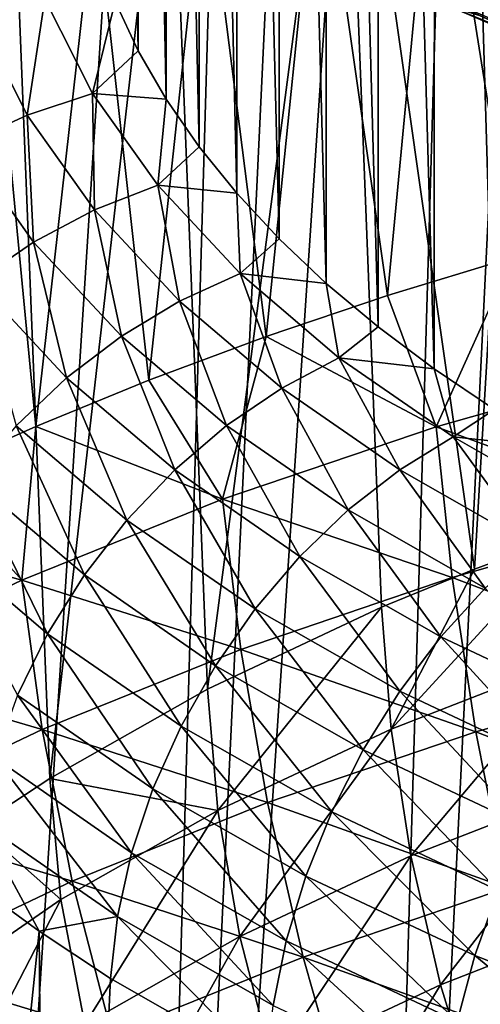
# Model space of a CAD drawing. Header units: metres. Extents: x -109 to 109, y -78 to 121.
# Tile 136 of 256: x -92.21 to -89.45, y 3.1 to 8.99. Entities that reach past the tile are written whole.
import ezdxf

# ---------------------------------------------------------------- set-up
doc = ezdxf.new("R2010")
doc.units = ezdxf.units.M
doc.layers.add('solid_508554_SW0001', color=7, linetype='CONTINUOUS')

msp = doc.modelspace()

# ---------------------------------------------------------------- linework, layer by layer
at = {"layer": 'solid_508554_SW0001'}
for points in [[(-94.014725, -8.435673, -15.007804), (-92.920418, 28.52816, -33.55991), (-91.794334, 27.889454, -34.674599)], [(-92.868195, -9.023515, -16.025379), (-94.014725, -8.435673, -15.007804), (-91.794334, 27.889454, -34.674599)], [(-92.868195, -9.023515, -16.025379), (-91.794334, 27.889454, -34.674599), (-90.549721, 27.300694, -35.685944)], [(-91.619385, -9.562899, -16.945078), (-92.868195, -9.023515, -16.025379), (-90.549721, 27.300694, -35.685944)], [(-91.619385, -9.562899, -16.945078), (-90.549721, 27.300694, -35.685944), (-89.88591, 27.026291, -36.150749)], [(-91.619385, -9.562899, -16.945078), (-89.88591, 27.026291, -36.150749), (-89.196869, 26.766157, -36.586704)], [(-90.276886, -10.043761, -17.764879), (-91.619385, -9.562899, -16.945078), (-89.196869, 26.766157, -36.586704)], [(-90.276886, -10.043761, -17.764879), (-89.196869, 26.766157, -36.586704), (-88.484703, 26.521063, -36.992531)], [(-90.276886, -10.043761, -17.764879), (-88.484703, 26.521063, -36.992531), (-87.751541, 26.291716, -37.367058)], [(-88.853622, -10.457082, -18.478622), (-90.276886, -10.043761, -17.764879), (-87.751541, 26.291716, -37.367058)], [(-89.357773, 18.890976, 3.408549), (-89.719765, 18.648476, 2.988527), (-89.363365, 6.659297, -17.777338)], [(-89.719765, 18.648476, 2.988527), (-90.056931, 18.396736, 2.552503), (-89.724564, 6.902003, -17.35696)], [(-89.719765, 18.648476, 2.988527), (-89.724564, 6.902003, -17.35696), (-89.363365, 6.659297, -17.777338)], [(-90.056931, 18.396736, 2.552503), (-90.367798, 18.136875, 2.102409), (-90.061104, 7.153999, -16.920488)], [(-90.056931, 18.396736, 2.552503), (-90.061104, 7.153999, -16.920488), (-89.724564, 6.902003, -17.35696)], [(-90.367798, 18.136875, 2.102409), (-90.651115, 17.869942, 1.640067), (-90.371346, 7.41406, -16.470051)], [(-90.367798, 18.136875, 2.102409), (-90.371346, 7.41406, -16.470051), (-90.061104, 7.153999, -16.920488)], [(-90.651115, 17.869942, 1.640067), (-90.905945, 17.596865, 1.167084), (-90.65403, 7.681118, -16.007494)], [(-90.651115, 17.869942, 1.640067), (-90.65403, 7.681118, -16.007494), (-90.371346, 7.41406, -16.470051)], [(-90.905945, 17.596865, 1.167084), (-91.131828, 17.318165, 0.684362), (-90.908264, 7.954329, -15.534279)], [(-90.905945, 17.596865, 1.167084), (-90.908264, 7.954329, -15.534279), (-90.65403, 7.681118, -16.007494)], [(-91.131828, 17.318165, 0.684362), (-91.328873, 17.033674, 0.191608), (-91.133629, 8.233125, -15.051389)], [(-91.131828, 17.318165, 0.684362), (-91.133629, 8.233125, -15.051389), (-90.908264, 7.954329, -15.534279)], [(-91.328873, 17.033674, 0.191608), (-91.497139, 16.743332, -0.311278), (-91.330231, 8.517589, -14.558682)], [(-91.328873, 17.033674, 0.191608), (-91.330231, 8.517589, -14.558682), (-91.133629, 8.233125, -15.051389)], [(-91.497139, 16.743332, -0.311278), (-91.636032, 16.447906, -0.822971), (-91.498077, 8.807886, -14.055874)], [(-91.497139, 16.743332, -0.311278), (-91.498077, 8.807886, -14.055874), (-91.330231, 8.517589, -14.558682)], [(-91.636032, 16.447906, -0.822971), (-91.63665, 9.103336, -13.544139), (-91.498077, 8.807886, -14.055874)], [(-90.265907, 11.20562, 13.097123), (-89.131874, 11.642653, 13.854087), (-89.48378, 5.702346, 16.540466)], [(-89.131874, 11.642653, 13.854087), (-88.905045, 5.916883, 16.906717), (-89.48378, 5.702346, 16.540466)], [(-91.310684, 10.716128, 12.249299), (-90.265907, 11.20562, 13.097123), (-91.083893, 4.985017, 15.304628)], [(-90.265907, 11.20562, 13.097123), (-90.04142, 5.474805, 16.150089), (-91.083893, 4.985017, 15.304628)], [(-90.265907, 11.20562, 13.097123), (-89.48378, 5.702346, 16.540466), (-90.04142, 5.474805, 16.150089)], [(-92.256554, 10.178703, 11.318451), (-91.310684, 10.716128, 12.249299), (-92.027992, 4.450012, 14.375097)], [(-91.310684, 10.716128, 12.249299), (-91.083893, 4.985017, 15.304628), (-92.027992, 4.450012, 14.375097)], [(-89.255669, 7.569259, 20.051378), (-88.98983, 10.635479, 18.653765), (-89.710968, 10.430228, 18.305412)], [(-90.00515, 7.340998, 19.66851), (-89.710968, 10.430228, 18.305412), (-90.41423, 10.209129, 17.927673)], [(-90.00515, 7.340998, 19.66851), (-89.255669, 7.569259, 20.051378), (-89.710968, 10.430228, 18.305412)], [(-90.732231, 7.095982, 19.254292), (-90.41423, 10.209129, 17.927673), (-91.096977, 9.974201, 17.521191)], [(-90.732231, 7.095982, 19.254292), (-90.00515, 7.340998, 19.66851), (-90.41423, 10.209129, 17.927673)], [(-92.256554, 10.178703, 11.318451), (-92.027992, 4.450012, 14.375097), (-92.462234, 4.165876, 13.879226)], [(-91.43528, 6.834766, 18.809662), (-91.096977, 9.974201, 17.521191), (-91.756927, 9.726319, 17.087337)], [(-91.43528, 6.834766, 18.809662), (-90.732231, 7.095982, 19.254292), (-91.096977, 9.974201, 17.521191)], [(-92.112732, 6.557915, 18.335617), (-91.756927, 9.726319, 17.087337), (-92.392509, 9.464593, 16.628069)], [(-92.112732, 6.557915, 18.335617), (-91.43528, 6.834766, 18.809662), (-91.756927, 9.726319, 17.087337)], [(-90.073517, 9.526573, -22.538115), (-89.958038, 9.335006, -22.305803), (-88.955849, 8.903606, -23.107883)], [(-89.060432, 9.089733, -23.349661), (-90.073517, 9.526573, -22.538115), (-88.955849, 8.903606, -23.107883)], [(-92.761055, 6.266958, 17.834858), (-92.112732, 6.557915, 18.335617), (-92.392509, 9.464593, 16.628069)], [(-89.958038, 9.335006, -22.305803), (-89.812401, 9.183904, -22.060932), (-88.824127, 8.759291, -22.851259)], [(-88.955849, 8.903606, -23.107883), (-89.958038, 9.335006, -22.305803), (-88.824127, 8.759291, -22.851259)], [(-89.812401, 9.183904, -22.060932), (-89.640388, 9.077196, -21.80987), (-88.668678, 8.660538, -22.58646)], [(-88.824127, 8.759291, -22.851259), (-89.812401, 9.183904, -22.060932), (-88.668678, 8.660538, -22.58646)], [(-92.457687, 9.007642, -13.489758), (-92.163963, 8.422745, -14.506948), (-92.057083, 9.11899, -13.464231)], [(-92.163963, 8.422745, -14.506948), (-91.772392, 8.552165, -14.448113), (-92.057083, 9.11899, -13.464231)], [(-92.057083, 9.11899, -13.464231), (-91.772392, 8.552165, -14.448113), (-91.63665, 9.103336, -13.544139)], [(-91.772392, 8.552165, -14.448113), (-91.498077, 8.807886, -14.055874), (-91.63665, 9.103336, -13.544139)], [(-89.640388, 9.077196, -21.80987), (-89.446472, 9.01766, -21.559147), (-88.493553, 8.609916, -22.320375)], [(-88.668678, 8.660538, -22.58646), (-89.640388, 9.077196, -21.80987), (-88.493553, 8.609916, -22.320375)], [(-92.540787, 8.247211, -14.534125), (-92.163963, 8.422745, -14.506948), (-92.457687, 9.007642, -13.489758)], [(-91.772392, 8.552165, -14.448113), (-91.330231, 8.517589, -14.558682), (-91.498077, 8.807886, -14.055874)], [(-92.163963, 8.422745, -14.506948), (-91.760422, 7.854297, -15.494342), (-91.772392, 8.552165, -14.448113)], [(-91.772392, 8.552165, -14.448113), (-91.38166, 8.001595, -15.402835), (-91.330231, 8.517589, -14.558682)], [(-91.760422, 7.854297, -15.494342), (-91.38166, 8.001595, -15.402835), (-91.772392, 8.552165, -14.448113)], [(-91.38166, 8.001595, -15.402835), (-91.133629, 8.233125, -15.051389), (-91.330231, 8.517589, -14.558682)], [(-92.540787, 8.247211, -14.534125), (-92.125015, 7.661539, -15.553003), (-92.163963, 8.422745, -14.506948)], [(-92.125015, 7.661539, -15.553003), (-91.760422, 7.854297, -15.494342), (-92.163963, 8.422745, -14.506948)], [(-92.468422, 7.42704, -15.577686), (-92.125015, 7.661539, -15.553003), (-92.540787, 8.247211, -14.534125)], [(-91.38166, 8.001595, -15.402835), (-90.908264, 7.954329, -15.534279), (-91.133629, 8.233125, -15.051389)], [(-91.760422, 7.854297, -15.494342), (-91.250252, 7.307992, -16.443609), (-91.38166, 8.001595, -15.402835)], [(-91.38166, 8.001595, -15.402835), (-90.887878, 7.47267, -16.320686), (-90.908264, 7.954329, -15.534279)], [(-91.250252, 7.307992, -16.443609), (-90.887878, 7.47267, -16.320686), (-91.38166, 8.001595, -15.402835)], [(-90.887878, 7.47267, -16.320686), (-90.65403, 7.681118, -16.007494), (-90.908264, 7.954329, -15.534279)], [(-92.125015, 7.661539, -15.553003), (-91.599167, 7.098479, -16.532549), (-91.760422, 7.854297, -15.494342)], [(-91.599167, 7.098479, -16.532549), (-91.250252, 7.307992, -16.443609), (-91.760422, 7.854297, -15.494342)], [(-90.887878, 7.47267, -16.320686), (-90.371346, 7.41406, -16.470051), (-90.65403, 7.681118, -16.007494)], [(-92.468422, 7.42704, -15.577686), (-91.927887, 6.848171, -16.585787), (-92.125015, 7.661539, -15.553003)], [(-91.927887, 6.848171, -16.585787), (-91.599167, 7.098479, -16.532549), (-92.125015, 7.661539, -15.553003)], [(-89.712135, 6.555916, 20.206812), (-89.255669, 7.569259, 20.051378), (-90.00515, 7.340998, 19.66851)], [(-88.364037, 6.937449, 20.843193), (-89.255669, 7.569259, 20.051378), (-89.712135, 6.555916, 20.206812)], [(-91.250252, 7.307992, -16.443609), (-90.638496, 6.787742, -17.346479), (-90.887878, 7.47267, -16.320686)], [(-90.887878, 7.47267, -16.320686), (-90.2957, 6.968879, -17.194099), (-90.371346, 7.41406, -16.470051)], [(-90.638496, 6.787742, -17.346479), (-90.2957, 6.968879, -17.194099), (-90.887878, 7.47267, -16.320686)], [(-92.230072, 6.561895, -16.602299), (-91.927887, 6.848171, -16.585787), (-92.468422, 7.42704, -15.577686)], [(-90.2957, 6.968879, -17.194099), (-90.061104, 7.153999, -16.920488), (-90.371346, 7.41406, -16.470051)], [(-89.712135, 6.555916, 20.206812), (-90.00515, 7.340998, 19.66851), (-90.732231, 7.095982, 19.254292)], [(-91.599167, 7.098479, -16.532549), (-90.96862, 6.562364, -17.463814), (-91.250252, 7.307992, -16.443609)], [(-90.96862, 6.562364, -17.463814), (-90.638496, 6.787742, -17.346479), (-91.250252, 7.307992, -16.443609)], [(-90.2957, 6.968879, -17.194099), (-89.724564, 6.902003, -17.35696), (-90.061104, 7.153999, -16.920488)], [(-91.927887, 6.848171, -16.585787), (-91.279694, 6.297091, -17.543837), (-91.599167, 7.098479, -16.532549)], [(-91.279694, 6.297091, -17.543837), (-90.96862, 6.562364, -17.463814), (-91.599167, 7.098479, -16.532549)], [(-90.992493, 6.121472, 19.471943), (-90.732231, 7.095982, 19.254292), (-91.43528, 6.834766, 18.809662)], [(-89.712135, 6.555916, 20.206812), (-90.732231, 7.095982, 19.254292), (-90.992493, 6.121472, 19.471943)], [(-90.638496, 6.787742, -17.346479), (-89.931465, 6.298378, -18.195129), (-90.2957, 6.968879, -17.194099)], [(-90.2957, 6.968879, -17.194099), (-89.611435, 6.495139, -18.015112), (-89.724564, 6.902003, -17.35696)], [(-89.931465, 6.298378, -18.195129), (-89.611435, 6.495139, -18.015112), (-90.2957, 6.968879, -17.194099)], [(-89.611435, 6.495139, -18.015112), (-89.363365, 6.659297, -17.777338), (-89.724564, 6.902003, -17.35696)], [(-88.364037, 6.937449, 20.843193), (-89.712135, 6.555916, 20.206812), (-88.283432, 6.03059, 21.178324)], [(-92.230072, 6.561895, -16.602299), (-91.565727, 5.997036, -17.585009), (-91.927887, 6.848171, -16.585787)], [(-91.565727, 5.997036, -17.585009), (-91.279694, 6.297091, -17.543837), (-91.927887, 6.848171, -16.585787)], [(-90.992493, 6.121472, 19.471943), (-91.43528, 6.834766, 18.809662), (-92.112732, 6.557915, 18.335617)], [(-90.96862, 6.562364, -17.463814), (-90.239693, 6.057941, -18.339102), (-90.638496, 6.787742, -17.346479)], [(-90.239693, 6.057941, -18.339102), (-89.931465, 6.298378, -18.195129), (-90.638496, 6.787742, -17.346479)], [(-89.611435, 6.495139, -18.015112), (-88.979172, 6.426955, -18.179768), (-89.363365, 6.659297, -17.777338)], [(-92.195908, 5.637386, 18.644131), (-92.112732, 6.557915, 18.335617), (-92.761055, 6.266958, 17.834858)], [(-92.499908, 6.245171, -16.581766), (-91.821205, 5.667987, -17.586535), (-92.230072, 6.561895, -16.602299)], [(-91.821205, 5.667987, -17.586535), (-91.565727, 5.997036, -17.585009), (-92.230072, 6.561895, -16.602299)], [(-90.992493, 6.121472, 19.471943), (-92.112732, 6.557915, 18.335617), (-92.195908, 5.637386, 18.644131)], [(-91.279694, 6.297091, -17.543837), (-90.530167, 5.778465, -18.44425), (-90.96862, 6.562364, -17.463814)], [(-89.712135, 6.555916, 20.206812), (-90.992493, 6.121472, 19.471943), (-89.617287, 5.652503, 20.547464)], [(-90.530167, 5.778465, -18.44425), (-90.239693, 6.057941, -18.339102), (-90.96862, 6.562364, -17.463814)], [(-89.712135, 6.555916, 20.206812), (-89.617287, 5.652503, 20.547464), (-88.283432, 6.03059, 21.178324)], [(-89.931465, 6.298378, -18.195129), (-89.134995, 5.844534, -18.981373), (-89.611435, 6.495139, -18.015112)], [(-89.611435, 6.495139, -18.015112), (-88.840912, 6.056019, -18.775648), (-88.979172, 6.426955, -18.179768)], [(-89.134995, 5.844534, -18.981373), (-88.840912, 6.056019, -18.775648), (-89.611435, 6.495139, -18.015112)], [(-92.195908, 5.637386, 18.644131), (-92.761055, 6.266958, 17.834858), (-93.379044, 5.962619, 17.30876)], [(-91.565727, 5.997036, -17.585009), (-90.797295, 5.465339, -18.508551), (-91.279694, 6.297091, -17.543837)], [(-90.797295, 5.465339, -18.508551), (-90.530167, 5.778465, -18.44425), (-91.279694, 6.297091, -17.543837)], [(-90.239693, 6.057941, -18.339102), (-89.418243, 5.589913, -19.15011), (-89.931465, 6.298378, -18.195129)], [(-89.418243, 5.589913, -19.15011), (-89.134995, 5.844534, -18.981373), (-89.931465, 6.298378, -18.195129)], [(-92.732185, 5.904106, -16.524586), (-92.041199, 5.316288, -17.548386), (-92.499908, 6.245171, -16.581766)], [(-92.041199, 5.316288, -17.548386), (-91.821205, 5.667987, -17.586535), (-92.499908, 6.245171, -16.581766)], [(-90.992493, 6.121472, 19.471943), (-92.195908, 5.637386, 18.644131), (-90.884109, 5.222204, 19.81945)], [(-90.992493, 6.121472, 19.471943), (-90.884109, 5.222204, 19.81945), (-89.617287, 5.652503, 20.547464)], [(-90.530167, 5.778465, -18.44425), (-89.685188, 5.297066, -19.27861), (-90.239693, 6.057941, -18.339102)], [(-89.685188, 5.297066, -19.27861), (-89.418243, 5.589913, -19.15011), (-90.239693, 6.057941, -18.339102)], [(-88.283432, 6.03059, 21.178324), (-89.617287, 5.652503, 20.547464), (-88.162941, 5.102181, 21.432627)], [(-92.195908, 5.637386, 18.644131), (-93.379044, 5.962619, 17.30876), (-93.313171, 5.106925, 17.728922)], [(-91.821205, 5.667987, -17.586535), (-91.035927, 5.124599, -18.53076), (-91.565727, 5.997036, -17.585009)], [(-91.035927, 5.124599, -18.53076), (-90.797295, 5.465339, -18.508551), (-91.565727, 5.997036, -17.585009)], [(-92.221466, 4.948721, -17.471296), (-92.041199, 5.316288, -17.548386), (-92.732185, 5.904106, -16.524586)], [(-89.982414, 4.744723, 16.497034), (-89.48378, 5.702346, 16.540466), (-88.905045, 5.916883, 16.906717)], [(-89.982414, 4.744723, 16.497034), (-88.905045, 5.916883, 16.906717), (-88.854874, 5.183435, 17.247746)], [(-90.797295, 5.465339, -18.508551), (-89.930695, 4.97164, -19.364393), (-90.530167, 5.778465, -18.44425)], [(-89.930695, 4.97164, -19.364393), (-89.685188, 5.297066, -19.27861), (-90.530167, 5.778465, -18.44425)], [(-92.041199, 5.316288, -17.548386), (-91.241455, 4.762816, -18.510452), (-91.821205, 5.667987, -17.586535)], [(-91.241455, 4.762816, -18.510452), (-91.035927, 5.124599, -18.53076), (-91.821205, 5.667987, -17.586535)], [(-89.982414, 4.744723, 16.497034), (-90.04142, 5.474805, 16.150089), (-89.48378, 5.702346, 16.540466)], [(-92.195908, 5.637386, 18.644131), (-93.313171, 5.106925, 17.728922), (-92.074867, 4.742909, 18.999741)], [(-92.195908, 5.637386, 18.644131), (-92.074867, 4.742909, 18.999741), (-90.884109, 5.222204, 19.81945)], [(-89.617287, 5.652503, 20.547464), (-90.884109, 5.222204, 19.81945), (-89.475807, 4.729501, 20.810465)], [(-89.617287, 5.652503, 20.547464), (-89.475807, 4.729501, 20.810465), (-88.162941, 5.102181, 21.432627)], [(-89.685188, 5.297066, -19.27861), (-88.751831, 4.857649, -20.03894), (-89.418243, 5.589913, -19.15011)], [(-91.021439, 4.256751, 15.654921), (-91.083893, 4.985017, 15.304628), (-90.04142, 5.474805, 16.150089)], [(-91.035927, 5.124599, -18.53076), (-90.150017, 4.61991, -19.405806), (-90.797295, 5.465339, -18.508551)], [(-91.021439, 4.256751, 15.654921), (-90.04142, 5.474805, 16.150089), (-89.982414, 4.744723, 16.497034)], [(-90.150017, 4.61991, -19.405806), (-89.930695, 4.97164, -19.364393), (-90.797295, 5.465339, -18.508551)], [(-92.221466, 4.948721, -17.471296), (-91.40992, 4.386967, -18.448017), (-92.041199, 5.316288, -17.548386)], [(-91.40992, 4.386967, -18.448017), (-91.241455, 4.762816, -18.510452), (-92.041199, 5.316288, -17.548386)], [(-89.930695, 4.97164, -19.364393), (-88.973274, 4.52088, -20.144209), (-89.685188, 5.297066, -19.27861)], [(-88.973274, 4.52088, -20.144209), (-88.751831, 4.857649, -20.03894), (-89.685188, 5.297066, -19.27861)], [(-90.884109, 5.222204, 19.81945), (-92.074867, 4.742909, 18.999741), (-90.722687, 4.305556, 20.092974)], [(-90.884109, 5.222204, 19.81945), (-90.722687, 4.305556, 20.092974), (-89.475807, 4.729501, 20.810465)], [(-89.982414, 4.744723, 16.497034), (-88.854874, 5.183435, 17.247746), (-89.864189, 3.985452, 16.774891)], [(-88.854874, 5.183435, 17.247746), (-88.750877, 4.418922, 17.516768), (-89.864189, 3.985452, 16.774891)], [(-93.313171, 5.106925, 17.728922), (-93.180542, 4.217837, 18.0938), (-92.074867, 4.742909, 18.999741)], [(-91.241455, 4.762816, -18.510452), (-90.338928, 4.248657, -19.40205), (-91.035927, 5.124599, -18.53076)], [(-90.338928, 4.248657, -19.40205), (-90.150017, 4.61991, -19.405806), (-91.035927, 5.124599, -18.53076)], [(-88.162941, 5.102181, 21.432627), (-89.475807, 4.729501, 20.810465), (-88.003494, 4.160734, 21.603384)], [(-91.021439, 4.256751, 15.654921), (-92.027992, 4.450012, 14.375097), (-91.083893, 4.985017, 15.304628)], [(-90.150017, 4.61991, -19.405806), (-89.171089, 4.159024, -20.203018), (-89.930695, 4.97164, -19.364393)], [(-89.171089, 4.159024, -20.203018), (-88.973274, 4.52088, -20.144209), (-89.930695, 4.97164, -19.364393)], [(-92.358528, 4.572372, -17.356754), (-91.538078, 4.004298, -18.34466), (-92.221466, 4.948721, -17.471296)], [(-91.538078, 4.004298, -18.34466), (-91.40992, 4.386967, -18.448017), (-92.221466, 4.948721, -17.471296)], [(-92.074867, 4.742909, 18.999741), (-93.180542, 4.217837, 18.0938), (-91.894768, 3.833498, 19.285507)], [(-92.074867, 4.742909, 18.999741), (-91.894768, 3.833498, 19.285507), (-90.722687, 4.305556, 20.092974)], [(-91.40992, 4.386967, -18.448017), (-90.49379, 3.865041, -19.353197), (-91.241455, 4.762816, -18.510452)], [(-90.49379, 3.865041, -19.353197), (-90.338928, 4.248657, -19.40205), (-91.241455, 4.762816, -18.510452)], [(-91.021439, 4.256751, 15.654921), (-89.982414, 4.744723, 16.497034), (-90.890266, 3.50345, 15.943034)], [(-89.982414, 4.744723, 16.497034), (-89.864189, 3.985452, 16.774891), (-90.890266, 3.50345, 15.943034)], [(-89.475807, 4.729501, 20.810465), (-90.722687, 4.305556, 20.092974), (-89.288795, 3.795378, 20.993029)], [(-89.475807, 4.729501, 20.810465), (-89.288795, 3.795378, 20.993029), (-88.003494, 4.160734, 21.603384)], [(-90.338928, 4.248657, -19.40205), (-89.341469, 3.779057, -20.214235), (-90.150017, 4.61991, -19.405806)], [(-89.341469, 3.779057, -20.214235), (-89.171089, 4.159024, -20.203018), (-90.150017, 4.61991, -19.405806)], [(-92.449745, 4.1945, -17.206966), (-91.623444, 3.622188, -18.202372), (-92.358528, 4.572372, -17.356754)], [(-91.623444, 3.622188, -18.202372), (-91.538078, 4.004298, -18.34466), (-92.358528, 4.572372, -17.356754)], [(-91.961769, 3.72361, 14.728415), (-92.462234, 4.165876, 13.879226), (-92.027992, 4.450012, 14.375097)], [(-91.961769, 3.72361, 14.728415), (-92.027992, 4.450012, 14.375097), (-91.021439, 4.256751, 15.654921)], [(-91.538078, 4.004298, -18.34466), (-90.61161, 3.476458, -19.260189), (-91.40992, 4.386967, -18.448017)], [(-90.61161, 3.476458, -19.260189), (-90.49379, 3.865041, -19.353197), (-91.40992, 4.386967, -18.448017)], [(-89.864189, 3.985452, 16.774891), (-88.750877, 4.418922, 17.516768), (-89.686058, 3.214437, 16.978189)], [(-88.750877, 4.418922, 17.516768), (-88.594009, 3.639889, 17.706547), (-89.686058, 3.214437, 16.978189)], [(-90.722687, 4.305556, 20.092974), (-91.894768, 3.833498, 19.285507), (-90.509483, 3.37995, 20.289652)], [(-90.722687, 4.305556, 20.092974), (-90.509483, 3.37995, 20.289652), (-89.288795, 3.795378, 20.993029)], [(-91.961769, 3.72361, 14.728415), (-91.021439, 4.256751, 15.654921), (-91.819145, 2.97693, 15.028079)], [(-91.021439, 4.256751, 15.654921), (-90.890266, 3.50345, 15.943034), (-91.819145, 2.97693, 15.028079)], [(-90.49379, 3.865041, -19.353197), (-89.481117, 3.388305, -20.177641), (-90.338928, 4.248657, -19.40205)], [(-89.481117, 3.388305, -20.177641), (-89.341469, 3.779057, -20.214235), (-90.338928, 4.248657, -19.40205)], [(-93.180542, 4.217837, 18.0938), (-92.983261, 3.316478, 18.393412), (-91.894768, 3.833498, 19.285507)], [(-92.449745, 4.1945, -17.206966), (-92.493973, 3.82668, -17.025717), (-92.0924, 3.53407, -17.534983)], [(-92.449745, 4.1945, -17.206966), (-92.0924, 3.53407, -17.534983), (-91.623444, 3.622188, -18.202372)], [(-92.795624, 3.150491, 13.726582), (-92.462234, 4.165876, 13.879226), (-91.961769, 3.72361, 14.728415)], [(-91.623444, 3.622188, -18.202372), (-90.690125, 3.090401, -19.124821), (-91.538078, 4.004298, -18.34466)], [(-90.690125, 3.090401, -19.124821), (-90.61161, 3.476458, -19.260189), (-91.538078, 4.004298, -18.34466)], [(-90.890266, 3.50345, 15.943034), (-89.864189, 3.985452, 16.774891), (-90.692696, 2.741465, 16.161848)], [(-89.864189, 3.985452, 16.774891), (-89.686058, 3.214437, 16.978189), (-90.692696, 2.741465, 16.161848)], [(-91.894768, 3.833498, 19.285507), (-92.983261, 3.316478, 18.393412), (-91.657021, 2.917516, 19.498468)], [(-91.894768, 3.833498, 19.285507), (-91.657021, 2.917516, 19.498468), (-90.509483, 3.37995, 20.289652)], [(-90.61161, 3.476458, -19.260189), (-89.587349, 2.994304, -20.093945), (-90.49379, 3.865041, -19.353197)], [(-89.587349, 2.994304, -20.093945), (-89.481117, 3.388305, -20.177641), (-90.49379, 3.865041, -19.353197)], [(-92.861275, -3.854565, -12.987883), (-92.0924, 3.53407, -17.534983), (-92.493973, 3.82668, -17.025717)], [(-89.288795, 3.795378, 20.993029), (-90.509483, 3.37995, 20.289652), (-89.057625, 2.858627, 21.092857)], [(-89.481117, 3.388305, -20.177641), (-88.383514, 2.961532, -20.913372), (-89.341469, 3.779057, -20.214235)], [(-92.795624, 3.150491, 13.726582), (-91.961769, 3.72361, 14.728415), (-92.643173, 2.410973, 14.038897)], [(-91.961769, 3.72361, 14.728415), (-91.819145, 2.97693, 15.028079), (-92.643173, 2.410973, 14.038897)], [(-91.623444, 3.622188, -18.202372), (-92.0924, 3.53407, -17.534983), (-91.663551, 3.25128, -18.026556)], [(-91.623444, 3.622188, -18.202372), (-91.663551, 3.25128, -18.026556), (-90.728859, 2.718633, -18.950548)], [(-91.623444, 3.622188, -18.202372), (-90.728859, 2.718633, -18.950548), (-90.690125, 3.090401, -19.124821)], [(-89.686058, 3.214437, 16.978189), (-88.594009, 3.639889, 17.706547), (-89.449982, 2.4424, 17.103401)], [(-88.594009, 3.639889, 17.706547), (-88.386002, 2.857144, 17.813705), (-89.449982, 2.4424, 17.103401)], [(-92.861275, -3.854565, -12.987883), (-92.028976, -4.432996, -13.989754), (-92.0924, 3.53407, -17.534983)], [(-92.028976, -4.432996, -13.989754), (-91.663551, 3.25128, -18.026556), (-92.0924, 3.53407, -17.534983)], [(-91.819145, 2.97693, 15.028079), (-90.890266, 3.50345, 15.943034), (-91.604233, 2.224887, 15.264237)], [(-90.890266, 3.50345, 15.943034), (-90.692696, 2.741465, 16.161848), (-91.604233, 2.224887, 15.264237)], [(-90.690125, 3.090401, -19.124821), (-89.658119, 2.604651, -19.964756), (-90.61161, 3.476458, -19.260189)], [(-89.658119, 2.604651, -19.964756), (-89.587349, 2.994304, -20.093945), (-90.61161, 3.476458, -19.260189)], [(-90.509483, 3.37995, 20.289652), (-91.657021, 2.917516, 19.498468), (-90.246071, 2.453815, 20.407084)], [(-90.509483, 3.37995, 20.289652), (-90.246071, 2.453815, 20.407084), (-89.057625, 2.858627, 21.092857)], [(-89.587349, 2.994304, -20.093945), (-88.477226, 2.562712, -20.837704), (-89.481117, 3.388305, -20.177641)], [(-88.477226, 2.562712, -20.837704), (-88.383514, 2.961532, -20.913372), (-89.481117, 3.388305, -20.177641)], [(-92.983261, 3.316478, 18.393412), (-92.722885, 2.411148, 18.624693), (-91.657021, 2.917516, 19.498468)], [(-92.028976, -4.432996, -13.989754), (-90.728859, 2.718633, -18.950548), (-91.663551, 3.25128, -18.026556)], [(-90.692696, 2.741465, 16.161848), (-89.686058, 3.214437, 16.978189), (-90.430901, 1.981421, 16.307669)], [(-89.686058, 3.214437, 16.978189), (-89.449982, 2.4424, 17.103401), (-90.430901, 1.981421, 16.307669)]]:
    msp.add_3dface(points, dxfattribs=at)

doc.saveas('drawing.dxf')
